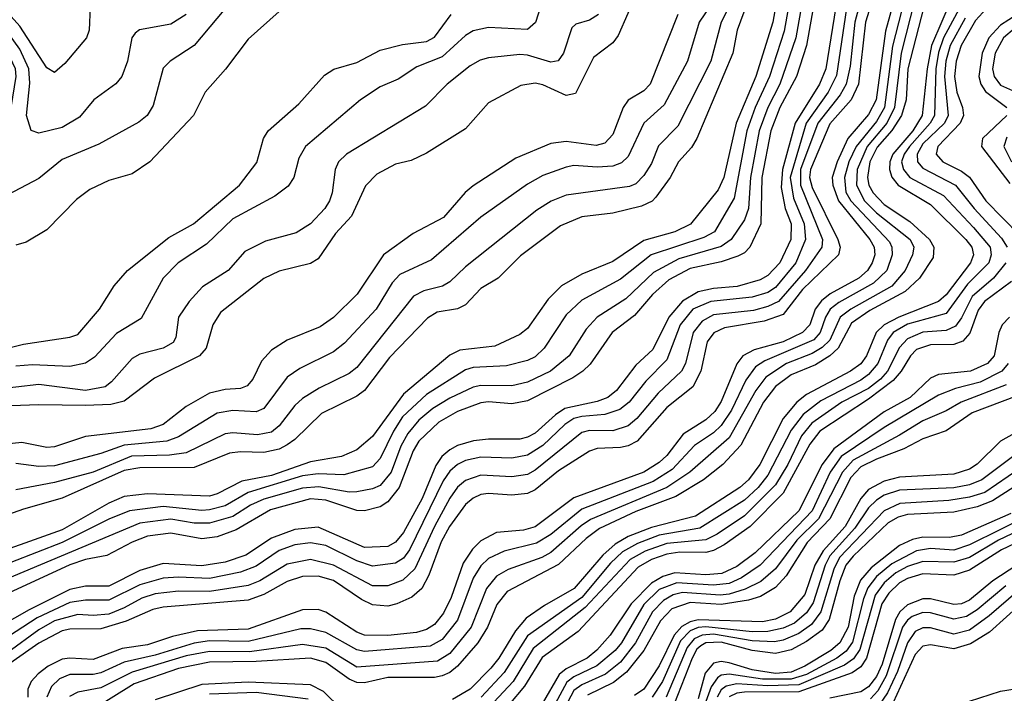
# Model space of a CAD drawing. Header units: inches. Extents: x 990535 to 1117859, y 769386 to 892122.
# Tile 101 of 256: x 1014600 to 1017140, y 864220 to 865957. Entities that reach past the tile are written whole.
import ezdxf

# ---------------------------------------------------------------- set-up
doc = ezdxf.new("R2010")
doc.units = ezdxf.units.IN
doc.header["$MEASUREMENT"] = 0
doc.layers.add('B0816', color=7, linetype='Continuous')

msp = doc.modelspace()

# ---------------------------------------------------------------- linework, layer by layer
at = {"layer": 'B0816', "color": 5}
for points, elevation in [([(1016889.4, 866130), (1016833.3, 865926.7), (1016809.5, 865750), (1016790, 865711.9), (1016736.8, 865650), (1016708.7, 865590), (1016696.4, 865550), (1016697.7, 865530), (1016712.4, 865490), (1016793.2, 865390), (1016804, 865370), (1016805.9, 865350), (1016799.5, 865330), (1016787, 865310), (1016765.2, 865290), (1016690.6, 865249.4), (1016668.6, 865231.4), (1016652.6, 865210), (1016638.1, 865170), (1016619.6, 865150), (1016570, 865126.1), (1016494.6, 865105.4), (1016465.8, 865090), (1016450, 865069.4), (1016410, 864972), (1016393.7, 864946.3), (1016370, 864924.5), (1016311.7, 864888.3), (1016270, 864833.2), (1016250, 864814.7), (1016210, 864789.6), (1016030, 864723.8), (1015930, 864649.3), (1015899.9, 864640.1), (1015830, 864634.1), (1015790, 864613.1), (1015768.2, 864591.8), (1015744.6, 864555.4), (1015713.1, 864466.9), (1015693.5, 864426.5), (1015670, 864397.4), (1015650, 864383.9), (1015623.7, 864376.3), (1015550, 864368.9), (1015490, 864369.7), (1015470, 864377.2), (1015390, 864428.6), (1015370, 864435.8), (1015330, 864435), (1015190, 864385.1), (1015059, 864381), (1014994.2, 864365.8), (1014930, 864344.3), (1014864.7, 864335.3), (1014790, 864306.8), (1014730, 864310.7), (1014710, 864307.4), (1014673.9, 864290), (1014647.7, 864270), (1014630.1, 864250), (1014621.4, 864230), (1014621.2, 864210)], 2820), ([(1016571.1, 866110), (1016542.7, 865950), (1016499.3, 865810), (1016448, 865690), (1016416.3, 865550), (1016401.7, 865518.3), (1016330.6, 865429.4), (1016290.1, 865410), (1016210, 865387), (1016130, 865333.4), (1016050, 865300.9), (1015998.1, 865270), (1015963.7, 865236.3), (1015910, 865160.4), (1015890, 865144.5), (1015825.6, 865114.4), (1015735.4, 865104.6), (1015710, 865091.9), (1015590, 864991.4), (1015510, 864882.3), (1015470, 864847.9), (1015430, 864829.9), (1015350, 864816.9), (1015250, 864781.4), (1015173.7, 864766.3), (1015110, 864733.7), (1015090, 864728.1), (1014930, 864733.7), (1014870, 864726.9), (1014830, 864709.8), (1014710, 864641.6), (1014490, 864563.4)], 2620), ([(1016602.5, 866097.5), (1016572.6, 865927.4), (1016534.7, 865810), (1016497.2, 865730), (1016476.2, 865670), (1016443.6, 865496.4), (1016392.1, 865410), (1016365.4, 865394.6), (1016229.4, 865350.6), (1016150, 865287.8), (1016050, 865233.2), (1016010, 865195.4), (1015953, 865110), (1015930, 865087.2), (1015910, 865077.5), (1015855.9, 865064.1), (1015770, 865059.5), (1015750, 865054), (1015650, 864990.2), (1015587.7, 864932.3), (1015564.1, 864895.9), (1015530, 864825.5), (1015510, 864803.5), (1015436.8, 864783.2), (1015370, 864785.2), (1015330, 864780.1), (1015190, 864737.3), (1015130, 864703.3), (1015090, 864692.9), (1015070, 864691.2), (1014970, 864701), (1014883.2, 864690), (1014830, 864668.5), (1014710, 864608.3), (1014510, 864531.2)], 2640), ([(1016633.9, 866090), (1016602.3, 865910), (1016561.2, 865790), (1016530.1, 865730.1), (1016508, 865670), (1016485.5, 865550), (1016480.6, 865470), (1016470, 865440.3), (1016435.5, 865390), (1016410, 865371.8), (1016300.3, 865339.7), (1016235.6, 865304.4), (1016163.5, 865236.5), (1016090, 865189.9), (1016061.7, 865158.3), (1016017.3, 865090), (1015969.2, 865050), (1015910, 865022), (1015870, 865012.2), (1015790, 865013.4), (1015770, 865009), (1015710, 864980.8), (1015666.2, 864953.8), (1015630, 864923.7), (1015601.3, 864890), (1015583.2, 864856.8), (1015558.2, 864790), (1015530, 864755.9), (1015510, 864746.9), (1015470, 864739.2), (1015450, 864738.7), (1015371.8, 864751.8), (1015330, 864748.7), (1015230, 864720.5), (1015195.3, 864704.7), (1015150, 864675.9), (1015090, 864658.1), (1015050, 864658), (1014990, 864668.7), (1014910, 864658.3), (1014530, 864499.8)], 2660), ([(1016661.7, 866070), (1016629.8, 865890.2), (1016603.9, 865810), (1016561.4, 865730), (1016538.1, 865670), (1016514.3, 865550), (1016512.4, 865430), (1016484.1, 865370), (1016470, 865355.5), (1016453.1, 865346.9), (1016410, 865332.4), (1016330, 865315.3), (1016274.5, 865285.5), (1016232.2, 865247.8), (1016186.5, 865193.5), (1016128.9, 865150), (1016071.7, 865068.3), (1016053.3, 865050), (1016026.9, 865033.1), (1015910, 864974.2), (1015870, 864966), (1015810, 864971), (1015790, 864968.5), (1015730, 864946), (1015681.2, 864918.8), (1015629.6, 864870), (1015614.9, 864845.1), (1015579.1, 864750), (1015550, 864713.8), (1015530, 864700.8), (1015490, 864689.9), (1015470, 864690.9), (1015390, 864718), (1015350, 864720.8), (1015247, 864693), (1015158.8, 864641.2), (1015110, 864623.2), (1015070, 864617.7), (1014990, 864632.6), (1014930, 864624.7), (1014890, 864609.3), (1014824.9, 864575.1), (1014770, 864564.6), (1014730, 864551.3), (1014390, 864394.2)], 2680), ([(1016786.3, 866070), (1016754.5, 865950), (1016742.9, 865837.1), (1016732.3, 865790), (1016717, 865763), (1016659.3, 865690), (1016614.4, 865570), (1016614.1, 865530), (1016671.3, 865390), (1016669.2, 865370), (1016627.6, 865310), (1016558, 865230), (1016530, 865216.7), (1016493, 865207), (1016390, 865195.3), (1016360.3, 865179.7), (1016337.1, 865150), (1016317.3, 865070), (1016307.1, 865050), (1016246.8, 864993.2), (1016192, 864928), (1016170, 864909.7), (1016130, 864896.5), (1016070, 864897), (1016050, 864892.3), (1015930, 864794.8), (1015910, 864783.8), (1015870, 864777.8), (1015790, 864782.2), (1015750, 864768.5), (1015730, 864750.9), (1015710, 864722.7), (1015669.9, 864650), (1015619.5, 864540.5), (1015588.7, 864511.3), (1015550, 864496.8), (1015510, 864496.7), (1015410, 864550.2), (1015350, 864565), (1015290, 864552.8), (1015219.7, 864510), (1015190, 864497.9), (1015090, 864482.5), (1015010, 864483.2), (1014950, 864476.3), (1014915.3, 864464.7), (1014870, 864439.7), (1014830, 864424.1), (1014790, 864420), (1014750, 864423.2), (1014690, 864406.8), (1014650, 864383.5), (1014570, 864325.1)], 2760), ([(1016812.6, 866050), (1016782.4, 865950), (1016763.8, 865790), (1016745.1, 865750), (1016690, 865688.5), (1016639.9, 865570), (1016638, 865550), (1016644.2, 865524.2), (1016710.9, 865390), (1016716.8, 865370), (1016712.2, 865350), (1016619.4, 865260.6), (1016570, 865196.9), (1016520.9, 865179.1), (1016418, 865162), (1016390.8, 865149.2), (1016373.9, 865126.1), (1016357, 865050), (1016336.9, 865010), (1016270, 864956.8), (1016192.7, 864870), (1016170, 864857.7), (1016150, 864853.3), (1016090, 864850.7), (1016070, 864844.3), (1015990, 864793.1), (1015930, 864744.6), (1015910, 864735.1), (1015870, 864730.2), (1015810, 864735.1), (1015790, 864732.3), (1015770, 864723.2), (1015750, 864706.9), (1015708.6, 864650), (1015687.1, 864610), (1015655.7, 864524.3), (1015637.3, 864490), (1015612, 864468), (1015572.8, 864450), (1015550, 864444.4), (1015510, 864447.9), (1015481.6, 864461.6), (1015410, 864510.2), (1015370, 864521.6), (1015330, 864520.9), (1015290, 864508), (1015230, 864474.6), (1015190, 864459.8), (1014970, 864441.7), (1014944, 864436), (1014874.6, 864405.4), (1014810, 864385.8), (1014730, 864385.1), (1014710, 864380.4), (1014650, 864348.6), (1014508.2, 864250)], 2780), ([(1015166.9, 866030), (1015050.1, 865890), (1014988.1, 865850), (1014970, 865831.9), (1014944.8, 865735.2), (1014929.2, 865710), (1014907.4, 865692.6), (1014804.5, 865635.5), (1014710, 865596.2), (1014650, 865547.3), (1014570, 865505.2), (1014554.5, 865514.5), (1014548.7, 865550), (1014572.1, 865650), (1014577.9, 865730), (1014591.6, 865810), (1014589.8, 865830), (1014570, 865871.8), (1014542.2, 865902.2), (1014517, 865917), (1014430, 865925.2), (1014410, 865932.6), (1014380.9, 865960.9)], 2360), ([(1016488, 866030), (1016451.2, 865930), (1016439.8, 865870), (1016347, 865650), (1016333.1, 865626.9), (1016299.9, 865590), (1016278.1, 865550), (1016241.2, 865498.8), (1016231.7, 865488.3), (1016204.1, 865475.9), (1016130, 865458), (1016050, 865448), (1015994.9, 865425.1), (1015892.4, 865347.6), (1015834.8, 865290), (1015790, 865263.2), (1015750, 865221.7), (1015730, 865211.4), (1015677.5, 865202.5), (1015652.6, 865187.4), (1015554.5, 865085.5), (1015490, 865000.8), (1015470, 864985.5), (1015378.4, 864941.6), (1015310, 864874.3), (1015290, 864860.4), (1015270, 864849.5), (1015230, 864840.7), (1015170, 864842.3), (1015141.5, 864838.5), (1015050, 864802.3), (1014910, 864800.8), (1014870, 864794.4), (1014710, 864722.9), (1014610, 864694.6), (1014473.8, 864646.2)], 2580), ([(1016194.3, 866030), (1016143.8, 865916.2), (1016130, 865896.8), (1016080.7, 865859.3), (1016033.7, 865766.3), (1016010, 865761.1), (1015950, 865788.5), (1015930, 865793.1), (1015892.9, 865787.1), (1015810, 865742.2), (1015750, 865675.4), (1015650, 865612.7), (1015610, 865593.6), (1015570, 865584.2), (1015521.3, 865558.7), (1015491.9, 865528.1), (1015456.5, 865450), (1015414.8, 865405.2), (1015370, 865340.4), (1015350, 865328.2), (1015270, 865308.2), (1015230.4, 865289.6), (1015118.2, 865201.8), (1015098.1, 865170), (1015081.5, 865110), (1015064.4, 865090), (1014948.1, 865031.9), (1014870, 864972.6), (1014835.2, 864964.8), (1014770, 864961.5), (1014650, 864963.6), (1014530, 864959.4)], 2480), ([(1016410, 866034.4), (1016352.9, 865950), (1016322.6, 865850), (1016263, 865737), (1016210, 865689.9), (1016170, 865603.7), (1016152.5, 865587.5), (1016130, 865579.3), (1016090, 865576), (1016030, 865580.5), (1016010, 865576.3), (1015950, 865554.5), (1015910, 865532.8), (1015790, 865447.8), (1015662.2, 865337.8), (1015580.7, 865299.3), (1015561.5, 865278.5), (1015519.5, 865210), (1015437.8, 865122.2), (1015410, 865100.1), (1015322.9, 865057.1), (1015290, 865034.9), (1015230, 864954.2), (1015210, 864945.2), (1015150, 864949.1), (1015110, 864942.4), (1015010, 864881.3), (1014979.7, 864870), (1014870, 864859.2), (1014810, 864838.2), (1014690, 864806.2), (1014650, 864804.5), (1014590, 864812.1)], 2540), ([(1016450.4, 866030), (1016409.5, 865950), (1016382.9, 865850), (1016298.2, 865681.8), (1016248.5, 865631.5), (1016230, 865586), (1016210, 865554.5), (1016190, 865533.7), (1016173.6, 865526.4), (1016010, 865503.8), (1015971.6, 865488.4), (1015934.4, 865465.6), (1015750, 865319), (1015710, 865280.4), (1015690.8, 865269.2), (1015642.8, 865257.2), (1015615.9, 865244.1), (1015470, 865059.7), (1015450, 865044.3), (1015373.2, 865006.8), (1015330, 864980.1), (1015310, 864961.9), (1015270, 864909.4), (1015250, 864893.4), (1015213.5, 864886.5), (1015150, 864891.6), (1015130, 864888.5), (1015030, 864840.1), (1014986.5, 864833.5), (1014889, 864831), (1014790, 864790.2), (1014690, 864763.6), (1014590, 864744.2)], 2560), ([(1017005.6, 866014.4), (1016952.5, 865890), (1016940.9, 865830), (1016928.3, 865710), (1016903.7, 865670), (1016852.8, 865610), (1016844.5, 865590), (1016843.9, 865570), (1016850, 865551), (1016866.7, 865530), (1016950, 865480.4), (1017040.6, 865390), (1017056.1, 865370), (1017060.5, 865350), (1017052.6, 865330), (1016990, 865247.5), (1016970.3, 865230), (1016867.9, 865190), (1016830, 865170), (1016809.8, 865150), (1016784.5, 865090), (1016770, 865069.5), (1016743.5, 865050), (1016630.1, 864990), (1016604.6, 864970), (1016570, 864928), (1016509.8, 864810), (1016479.9, 864770), (1016458.3, 864750), (1016343.8, 864676.2), (1016230, 864647.6), (1016170, 864623.9), (1016135.9, 864604.1), (1016104.1, 864575.9), (1016030.3, 864489.7), (1015953.7, 864446.3), (1015906.6, 864413.4), (1015878.8, 864381.2), (1015836.3, 864310), (1015815.8, 864284.2), (1015761.9, 864230), (1015716.6, 864203.4)], 2920), ([(1017132.4, 866027.6), (1017065.4, 865954.6), (1017028.9, 865890), (1017015.9, 865850), (1017011.8, 865810), (1017017.5, 865770), (1017032.4, 865730), (1017034.8, 865710), (1017026, 865690), (1016968.5, 865630), (1016964.4, 865610), (1016981.1, 865590), (1017030, 865566), (1017050.5, 865550.5), (1017092.1, 865490), (1017179.9, 865399.9)], 2980), ([(1016705.6, 865990), (1016679.8, 865830), (1016663, 865790), (1016600.8, 865690), (1016568, 865570), (1016564.1, 865524.1), (1016574.4, 865470), (1016590.7, 865430), (1016589.6, 865390), (1016560.7, 865330), (1016530, 865296.9), (1016510, 865286), (1016450.9, 865269.1), (1016390, 865263.5), (1016350, 865254.6), (1016310, 865231), (1016275.1, 865190), (1016233.6, 865106.4), (1016190, 865066.1), (1016139.9, 865000.1), (1016117.5, 864982.5), (1016090, 864972.2), (1016006.1, 864953.9), (1015982.1, 864937.9), (1015930, 864890.4), (1015910, 864880.1), (1015890, 864875.1), (1015810, 864875.4), (1015771, 864871), (1015730, 864858.4), (1015710, 864847.3), (1015689.6, 864830.4), (1015673.3, 864806.7), (1015638.2, 864721.8), (1015590, 864634.5), (1015570, 864609.4), (1015550, 864598.3), (1015490, 864595.9), (1015370, 864647.9), (1015310, 864642.1), (1015250, 864620.1), (1015184, 864576), (1015130, 864557.9), (1015070, 864548.3), (1014970, 864554.3), (1014910, 864536.3), (1014830, 864495.7), (1014770, 864495.9), (1014730, 864487), (1014625.1, 864434.9), (1014510, 864370.3)], 2720), ([(1014782.1, 865990), (1014779.8, 865930), (1014772.7, 865910), (1014716.7, 865843.3), (1014690, 865820.3), (1014670, 865832.1), (1014600.3, 865940.3), (1014562.5, 865982.5)], 2320), ([(1015949.3, 866010), (1015930.4, 865949.6), (1015910, 865931.1), (1015810, 865936.3), (1015770, 865928.2), (1015750, 865916.1), (1015690, 865861), (1015625.1, 865834.9), (1015576.4, 865803.6), (1015530, 865783.6), (1015479, 865750), (1015337.2, 865630), (1015320.2, 865599.8), (1015307.3, 865550), (1015292.5, 865527.5), (1015258, 865502), (1015150, 865443.5), (1015082.5, 865377.5), (1015008.7, 865330), (1014970.1, 865289.9), (1014913.8, 865186.2), (1014850, 865147.2), (1014793.6, 865086.4), (1014770, 865070.8), (1014730, 865062), (1014633.1, 865066.9), (1014590, 865063.6)], 2440), ([(1016882.3, 866010), (1016851.9, 865888.1), (1016831, 865730), (1016810, 865694), (1016757.8, 865630), (1016739.4, 865590), (1016727.6, 865550), (1016731.6, 865511.6), (1016743.8, 865490), (1016844, 865384), (1016850.3, 865370), (1016850.5, 865350), (1016836.7, 865310), (1016802.7, 865277.3), (1016712.9, 865227.1), (1016691, 865210), (1016678.5, 865190), (1016665.4, 865150), (1016648.8, 865131.2), (1016522.6, 865077.4), (1016498.4, 865061.6), (1016473, 865027), (1016436.4, 864950), (1016410.1, 864909.9), (1016390, 864891.1), (1016341.3, 864858.7), (1016283.2, 864796.8), (1016234, 864766), (1016050, 864694.3), (1015970, 864629.2), (1015933.4, 864606.6), (1015850, 864586.6), (1015810, 864567.2), (1015790, 864548.5), (1015770, 864516.9), (1015730, 864408.1), (1015690, 864358.7), (1015658.7, 864341.3), (1015490, 864327.9), (1015470, 864331.5), (1015390, 864376.7), (1015350, 864385.8), (1015325.8, 864385.8), (1015190, 864353.4), (1015090, 864355.2), (1015050, 864349.3), (1014950, 864318.1), (1014870, 864300.1), (1014810, 864272.1), (1014790, 864267.8), (1014730, 864268.5), (1014703.4, 864256.6), (1014682.4, 864237.6), (1014670.6, 864209.4)], 2840), ([(1016909.2, 866010), (1016873.7, 865870), (1016857, 865730), (1016836.8, 865690), (1016786.5, 865630), (1016760.8, 865570), (1016758.4, 865530), (1016779.7, 865490), (1016810, 865458.7), (1016897.3, 865390), (1016906.5, 865370), (1016903, 865350), (1016884.2, 865310), (1016850, 865269.8), (1016744.4, 865210), (1016716.9, 865190), (1016689.6, 865130.4), (1016670, 865111.2), (1016644.5, 865095.5), (1016577.9, 865070), (1016525.1, 865034.9), (1016499.1, 865000.9), (1016430, 864878.2), (1016329.2, 864790), (1016270, 864750), (1016072.4, 864667.6), (1016048.4, 864651.6), (1015970, 864582.4), (1015946.9, 864570), (1015860.7, 864539.3), (1015830, 864521.5), (1015804, 864490), (1015765.2, 864390), (1015710, 864322.3), (1015677.8, 864302.2), (1015470, 864287.5), (1015390, 864336), (1015330, 864345.4), (1015193.2, 864326.8), (1015090, 864327.5), (1015030, 864316.5), (1014890, 864273.8), (1014810, 864233.5), (1014750, 864223), (1014728.9, 864211.1)], 2860), ([(1016932.3, 865990), (1016890.8, 865830), (1016886.5, 865750), (1016874.6, 865710), (1016850, 865670.5), (1016812.2, 865627.8), (1016792.9, 865590), (1016786.8, 865550), (1016790.9, 865530), (1016802, 865510), (1016830, 865480.5), (1016896.1, 865436.1), (1016947.1, 865390), (1016958.6, 865370), (1016956.3, 865343.7), (1016921.7, 865290), (1016884.3, 865255.7), (1016793.5, 865206.5), (1016746.1, 865173.9), (1016711.1, 865110), (1016690, 865090), (1016652.9, 865067.1), (1016590, 865041.2), (1016549.5, 865010.5), (1016518.9, 864970), (1016460.3, 864859.7), (1016414.2, 864810), (1016363.8, 864770), (1016292.8, 864727.2), (1016190, 864688.7), (1016095.5, 864644.5), (1016061.3, 864618.7), (1015990, 864551.7), (1015857.9, 864482.1), (1015831.4, 864448.6), (1015807.4, 864390), (1015782.1, 864350), (1015729.8, 864290), (1015710, 864273.7), (1015690, 864264.4), (1015670, 864260.6), (1015550, 864260.6), (1015490, 864247), (1015470, 864247.4), (1015450, 864256.1), (1015390, 864299.5), (1015350, 864310.1), (1015210, 864301.6), (1015090, 864299.9), (1015010, 864283.4), (1014895.6, 864244.4), (1014777.2, 864170)], 2880), ([(1017035.1, 866004.9), (1016983.3, 865910), (1016970, 865872.2), (1016963.4, 865830), (1016959.9, 865710), (1016948.8, 865690), (1016895.1, 865630), (1016881.5, 865610), (1016874.9, 865590), (1016879.8, 865570), (1016896.3, 865550), (1016983, 865503), (1017061, 865421), (1017103.5, 865370), (1017106.3, 865350), (1017100.2, 865330), (1017045.3, 865274.7), (1016990, 865198.8), (1016890, 865171.2), (1016853.5, 865150), (1016838.7, 865130), (1016813.5, 865070), (1016790, 865041.4), (1016770, 865026.9), (1016666.5, 864973.5), (1016621, 864939), (1016590, 864898.5), (1016530, 864781.8), (1016504.9, 864750), (1016470, 864718), (1016354.8, 864645.2), (1016250, 864627.3), (1016193.9, 864606.1), (1016155.6, 864584.4), (1016124.4, 864555.6), (1016050, 864466.8), (1015910, 864368), (1015850, 864273.2), (1015791, 864210)], 2940), ([(1015029.6, 865970), (1014990, 865945.4), (1014909.7, 865930.3), (1014898.1, 865921.9), (1014889.5, 865910), (1014878.5, 865850), (1014864.1, 865810), (1014848.4, 865791.6), (1014791.6, 865750), (1014754.9, 865705.1), (1014710, 865678.7), (1014650, 865664.1), (1014630, 865670.7), (1014618.1, 865710), (1014626.7, 865793.3), (1014623.5, 865830), (1014600.5, 865880.5), (1014570, 865923.9), (1014550, 865944.1), (1014530, 865956), (1014450, 865958.9)], 2340), ([(1016093.3, 865970), (1016070, 865955.1), (1016034.6, 865945.4), (1016024.3, 865935.7), (1016003.4, 865870), (1015989.2, 865850.8), (1015970, 865847.3), (1015910, 865865.1), (1015890, 865866.5), (1015810, 865858.3), (1015788, 865852), (1015762.5, 865837.5), (1015703, 865790), (1015646.7, 865733.3), (1015443.2, 865610), (1015422.9, 865590), (1015413.8, 865570), (1015406.3, 865510), (1015399.4, 865490), (1015387.2, 865470), (1015350, 865430.4), (1015313.3, 865406.7), (1015234.5, 865385.5), (1015180.7, 865359.3), (1015138.4, 865310), (1015072.1, 865267.9), (1015037.8, 865230), (1015010.1, 865190), (1015002.7, 865137.3), (1014995.9, 865124.1), (1014970.2, 865110), (1014910, 865094.3), (1014890, 865082.8), (1014837.3, 865022.7), (1014820.9, 865010), (1014770, 865000.4), (1014650, 865016), (1014530, 865002.6)], 2460), ([(1016733.4, 865986.6), (1016707.1, 865812.9), (1016685.9, 865770), (1016629.4, 865690), (1016587.5, 865550), (1016596.4, 865496.4), (1016623.5, 865430), (1016627.3, 865390), (1016602.3, 865330), (1016550, 865266), (1016530, 865253.5), (1016490, 865241.1), (1016383.5, 865230), (1016336.9, 865210), (1016304.2, 865170), (1016270, 865079.5), (1016215.3, 865024.7), (1016172.1, 864970), (1016148.3, 864951.7), (1016110, 864938.4), (1016050, 864933.7), (1016030, 864927.9), (1016006.8, 864913.2), (1015950, 864858.7), (1015910, 864833.5), (1015870, 864826.1), (1015790, 864828.3), (1015750, 864819.8), (1015729.9, 864810.1), (1015710, 864792.7), (1015692.6, 864767.4), (1015605.8, 864590), (1015590, 864568.3), (1015570, 864555.2), (1015510, 864547.5), (1015470, 864561.1), (1015390, 864601.2), (1015350, 864607.8), (1015310, 864602.2), (1015270, 864587.7), (1015210, 864547.7), (1015170, 864532), (1015090, 864515.8), (1015010, 864519.2), (1014970, 864516.3), (1014910, 864499), (1014830, 864460.1), (1014770, 864459.8), (1014730, 864453.9), (1014645.5, 864414.5), (1014536, 864344)], 2740), ([(1014538, 865102), (1014610, 865120.2), (1014730, 865137.6), (1014750, 865144.5), (1014806.4, 865210), (1014843.8, 865270), (1014878.5, 865310), (1014985.3, 865394.7), (1015048.8, 865430), (1015167.5, 865530), (1015211.8, 865588.2), (1015229, 865650), (1015241.1, 865670), (1015320.5, 865739.5), (1015386.3, 865813.7), (1015410.9, 865829.1), (1015470, 865846.2), (1015530, 865878.3), (1015587.7, 865892.3), (1015650, 865900.1), (1015670, 865911.3), (1015713, 865970)], 2420), ([(1016298.3, 865970), (1016226.4, 865790), (1016210, 865773.3), (1016170, 865749.4), (1016157, 865730), (1016130, 865660.9), (1016110, 865638.1), (1016087.7, 865632.3), (1016010, 865642.6), (1015970, 865637.8), (1015880.1, 865599.9), (1015770, 865528.1), (1015749.3, 865510.7), (1015693.6, 865446.4), (1015615, 865405), (1015539, 865350), (1015470.7, 865249.3), (1015410, 865189), (1015375, 865165), (1015290, 865129.9), (1015250, 865104.6), (1015223.9, 865076.1), (1015201.7, 865030), (1015187.3, 865012.7), (1015170, 865005.9), (1015130, 865003.4), (1015090, 864993.8), (1015030, 864959.2), (1014970, 864913.2), (1014938.4, 864901.6), (1014770, 864881.8), (1014690, 864855.3), (1014670, 864853.6), (1014606.1, 864866.1), (1014550, 864860.4)], 2520), ([(1015270, 865977.5), (1015190, 865906.1), (1015131, 865829), (1015078.7, 865770), (1015048.3, 865710), (1014935.8, 865590), (1014890, 865559.3), (1014830, 865542), (1014781.4, 865518.6), (1014747.1, 865492.9), (1014670, 865414.4), (1014616.9, 865383.1), (1014590, 865375)], 2380), ([(1017173.2, 865970), (1017130, 865942.5), (1017100, 865910), (1017082.9, 865870), (1017074.4, 865810), (1017079.2, 865790), (1017091.3, 865771.3), (1017146.9, 865730)], 3020), ([(1017039.2, 865960.8), (1017000.2, 865890), (1016989, 865850), (1016985.4, 865810), (1016995.3, 865710), (1016985.9, 865690), (1016930, 865636.2), (1016915.1, 865610), (1016916.5, 865590), (1016930, 865573.8), (1017014.6, 865530), (1017062, 865470), (1017132.9, 865392.9), (1017147.4, 865370)], 2960), ([(1017166.1, 865933.9), (1017137.8, 865910), (1017116.5, 865870), (1017110, 865830), (1017113.6, 865810), (1017130, 865787.7), (1017215.5, 865750)], 3040), ([(1017146.5, 865710), (1017083.5, 865650), (1017081.2, 865630), (1017154, 865534)], 3020), ([(1017146.2, 865653.8), (1017138.7, 865630), (1017158.7, 865590)], 3040), ([(1017144.2, 865330), (1017112, 865290), (1017057.3, 865242.7), (1017030, 865188.3), (1017013.9, 865166.1), (1016990, 865155.6), (1016930, 865151.3), (1016890, 865133.8), (1016870, 865111.5), (1016838.5, 865050), (1016820.3, 865030), (1016790, 865006), (1016720.9, 864970), (1016643.3, 864916.7), (1016616.8, 864883.2), (1016581.6, 864810), (1016550, 864757.3), (1016470, 864677.7), (1016399.2, 864630), (1016370, 864615.5), (1016270, 864606.1), (1016213.8, 864586.2), (1016175.3, 864564.7), (1016059.3, 864440.7), (1015925.1, 864334.9), (1015872.8, 864250), (1015823.3, 864196.7)], 2960), ([(1017158.3, 865281.7), (1017088.9, 865230), (1017072.7, 865207.3), (1017051.5, 865148.5), (1017032.7, 865127.3), (1017010, 865119.2), (1016950, 865118.6), (1016914, 865106), (1016898, 865090), (1016874.3, 865050), (1016853.6, 865026.4), (1016790, 864977.8), (1016664.6, 864895.4), (1016638.2, 864861.8), (1016570, 864735.6), (1016484.3, 864650), (1016417.7, 864602.3), (1016390, 864588), (1016370, 864583.1), (1016303.4, 864583.4), (1016270, 864578.8), (1016230, 864564.3), (1016195.3, 864544.7), (1016040.8, 864379.2), (1015948, 864312), (1015902.3, 864237.7), (1015861.8, 864190)], 2980), ([(1017153.6, 865190), (1017134.8, 865170), (1017125.6, 865150), (1017113.6, 865090), (1017096.9, 865070), (1017053.1, 865050), (1016970, 865041.8), (1016950, 865032.7), (1016897.2, 864982.8), (1016830, 864945.7), (1016700, 864850), (1016670, 864810), (1016609.7, 864690.3), (1016497.8, 864582.2), (1016450, 864547.1), (1016411.3, 864528.7), (1016370, 864525.4), (1016290, 864530.2), (1016259, 864521), (1016230, 864504.1), (1016177.4, 864450), (1016123.8, 864370), (1016088.7, 864331.3), (1016063.8, 864310), (1016010, 864282.9), (1015991.5, 864268.5), (1015947.8, 864192.2)], 3020), ([(1017150, 865070), (1017133.3, 865050), (1017078, 865022), (1017014.2, 865005.8), (1016970, 864988.7), (1016830, 864904.9), (1016719.6, 864830), (1016691.3, 864790), (1016644.2, 864690), (1016510.3, 864549.7), (1016462.4, 864517.6), (1016430, 864503), (1016390, 864498.9), (1016295.5, 864504.5), (1016250, 864487.3), (1016210, 864448.5), (1016152.5, 864350), (1016136.1, 864330), (1016089.2, 864290.8), (1016030, 864262.3), (1016011.7, 864248.3), (1015969.8, 864170.2)], 3040), ([(1017145, 865015), (1017029.2, 864970.8), (1016990, 864948.2), (1016930, 864922.7), (1016870, 864885.3), (1016750, 864820.9), (1016722.9, 864790), (1016660.8, 864670), (1016605.3, 864614.7), (1016550, 864540.6), (1016511.7, 864508.3), (1016471.9, 864488.1), (1016430, 864475.7), (1016406.9, 864473.1), (1016310, 864479.5), (1016286.2, 864473.8), (1016260.6, 864459.4), (1016232.2, 864430), (1016188.8, 864350), (1016150, 864300.1), (1016111.2, 864268.8), (1016050, 864241.4), (1016030, 864226.8), (1015968.5, 864111.5)], 3060), ([(1017173.1, 864986.9), (1017057.5, 864942.5), (1016990, 864896.9), (1016930, 864876.3), (1016881, 864850), (1016810, 864823.6), (1016770, 864803.4), (1016744.2, 864775.8), (1016689.6, 864670), (1016631.8, 864608.2), (1016577.4, 864522.6), (1016550, 864492.7), (1016511.1, 864468.9), (1016480, 864460), (1016410, 864448.8), (1016330, 864454.2), (1016282.9, 864437.1), (1016253.3, 864406.7), (1016210, 864330), (1016165.8, 864274.2), (1016132.4, 864247.6), (1016064.8, 864215.2)], 3080), ([(1017230, 864926), (1017130, 864870), (1017070, 864810.6), (1017050, 864797.3), (1017010, 864784.6), (1016870, 864777.3), (1016830, 864767), (1016790, 864745.6), (1016770, 864721.8), (1016730, 864650), (1016672.5, 864587.5), (1016651.6, 864550), (1016625.7, 864474.3), (1016587.9, 864430), (1016550, 864411.1), (1016516, 864404), (1016350.8, 864409.2), (1016330, 864404.3), (1016308.2, 864391.8), (1016288.4, 864370), (1016250, 864290.7), (1016210, 864230.4), (1016186.2, 864213.8)], 3120), ([(1017230, 864880.9), (1017081.7, 864770), (1017050, 864757.1), (1017010, 864749.8), (1016870, 864743.4), (1016830, 864730.5), (1016810, 864717.3), (1016790, 864697.9), (1016754.8, 864645.2), (1016690, 864573.8), (1016678.3, 864550), (1016647.4, 864452.6), (1016630, 864426.8), (1016599.3, 864400.7), (1016570, 864387.4), (1016530, 864378.8), (1016490, 864378.5), (1016370, 864391.4), (1016350, 864389.4), (1016330, 864381.1), (1016305.2, 864354.8), (1016258.8, 864250), (1016231.8, 864210)], 3140), ([(1017210, 864820.4), (1017090, 864737.8), (1017050, 864725.3), (1016996.8, 864716.8), (1016870.9, 864709.1), (1016829.8, 864690.2), (1016714.7, 864570), (1016700.5, 864539.5), (1016667, 864430), (1016643.1, 864396.9), (1016610, 864373.6), (1016570, 864356.7), (1016547.7, 864352.3), (1016490, 864354.9), (1016390, 864371.9), (1016360.4, 864370), (1016339.7, 864360.3), (1016322, 864338), (1016268.2, 864210)], 3160), ([(1017224.7, 864790), (1017110, 864715.8), (1017070, 864700.9), (1017010, 864687.1), (1016890, 864680.7), (1016866.3, 864673.7), (1016840.9, 864659.1), (1016750, 864573.1), (1016731.3, 864550), (1016715.6, 864510), (1016688.3, 864410), (1016670, 864382.3), (1016630, 864353.2), (1016590, 864332.2), (1016550, 864322), (1016490, 864330.1), (1016410, 864351.9), (1016370.5, 864349.5), (1016357.5, 864342.5), (1016346.8, 864333.2), (1016334.5, 864310), (1016288, 864190)], 3180), ([(1017210, 864681.8), (1017050, 864602.7), (1017010, 864588.7), (1016950, 864592.8), (1016913.2, 864586.8), (1016850, 864553.5), (1016810, 864520.8), (1016788.1, 864491.9), (1016776.6, 864463.4), (1016748.5, 864351.5), (1016731.9, 864328.1), (1016707.7, 864310), (1016630, 864268.2), (1016590, 864255.9), (1016516.5, 864256.5), (1016430, 864268.8), (1016410, 864266.7), (1016400, 864260), (1016384, 864236), (1016345.5, 864130)], 3240), ([(1017157, 864683), (1017030, 864627.2), (1016998.9, 864621.1), (1016930, 864622.3), (1016903.3, 864616.7), (1016870, 864600.9), (1016796.5, 864543.5), (1016768.8, 864511.2), (1016752.8, 864470), (1016736.9, 864390), (1016716.2, 864350), (1016692.3, 864330), (1016625.9, 864290), (1016590, 864274.4), (1016550, 864271.2), (1016490, 864280.4), (1016430, 864298.6), (1016410, 864301.8), (1016390, 864297.8), (1016368.3, 864271.7), (1016350, 864205.3)], 3220), ([(1017230, 864664.1), (1017125.4, 864614.6), (1017049.9, 864569.9), (1017010, 864557.8), (1016930, 864559.3), (1016890, 864546.7), (1016859.9, 864530), (1016830, 864504.8), (1016807.2, 864472.8), (1016767.6, 864332.4), (1016751, 864309), (1016727.9, 864292.1), (1016610, 864241.2), (1016530, 864239.1), (1016450, 864244.1), (1016422.2, 864237.8), (1016410, 864228.4), (1016399.3, 864210)], 3260), ([(1017239.4, 864640.6), (1017132.5, 864590), (1017050, 864536.9), (1017010, 864524.7), (1016930, 864527.7), (1016890, 864515.5), (1016870, 864504.4), (1016842, 864478), (1016824.1, 864450), (1016785, 864310), (1016770, 864288.3), (1016747.5, 864272.5), (1016610, 864223.2), (1016470, 864222.6), (1016450, 864220.2), (1016430, 864210.8)], 3280), ([(1017172.2, 864550), (1017110.8, 864510), (1017050, 864459.9), (1017030, 864450.4), (1017010, 864448.8), (1016950, 864463.4), (1016930, 864463.3), (1016890, 864448.1), (1016870.2, 864429.8), (1016859.2, 864410), (1016825.2, 864294.8), (1016810, 864263.1), (1016790, 864236.3), (1016770, 864223.4), (1016690, 864207.2)], 3320), ([(1017143.6, 864496.4), (1017070, 864434.7), (1017042.3, 864417.7), (1017010, 864410.5), (1016950, 864427.5), (1016930, 864427.7), (1016902.6, 864417.4), (1016890, 864408.3), (1016877.7, 864390), (1016835, 864265), (1016814.1, 864225.9), (1016794.7, 864205.3)], 3340), ([(1017176.2, 864483.8), (1017100.7, 864419.3), (1017050, 864382.7), (1017010, 864372), (1016950, 864388.7), (1016930, 864388.6), (1016910, 864379.1), (1016890.5, 864349.5), (1016864.3, 864275.7), (1016838.9, 864221.1), (1016814.3, 864185.7)], 3360), ([(1017190, 864456.5), (1017102.3, 864377.7), (1017052.6, 864347.4), (1017010, 864334.8), (1016950, 864344.8), (1016930, 864341.3), (1016910, 864319.6), (1016844.3, 864175.7)], 3380), ([(1015430, 864178.6), (1015384.1, 864224.1), (1015350, 864241.3), (1015190, 864248.3), (1015070, 864242.3), (1014950, 864202.6)], 2920), ([(1017050, 864199.1), (1017130, 864225.2), (1017190, 864234.8)], 3380), ([(1015344.4, 864204.4), (1015210, 864221.8), (1015090, 864217.8)], 2940)]:
    msp.add_lwpolyline(points, dxfattribs=dict(at, elevation=elevation))

doc.saveas('drawing.dxf')
